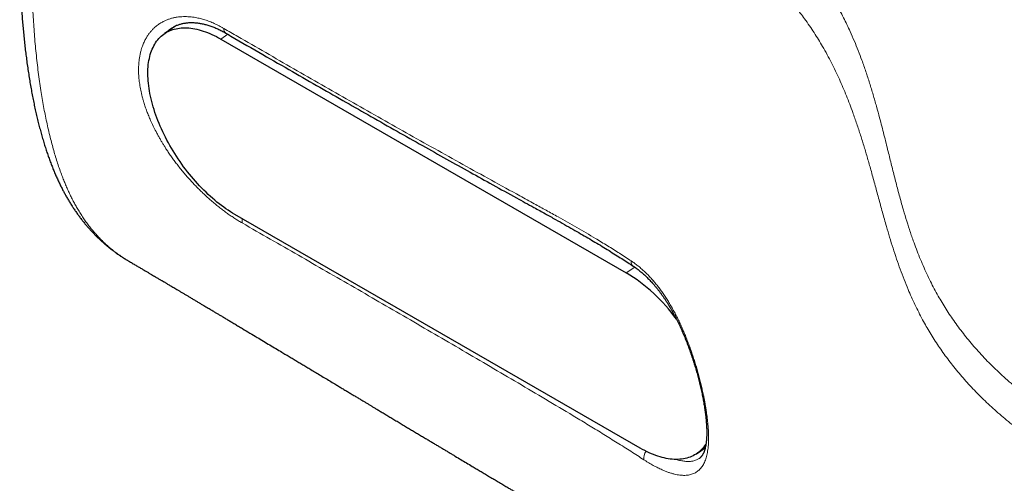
# Model space of a CAD drawing. Header units: millimetres. Extents: x 8 to 769, y 12 to 448.
# Tile 39 of 52: x 554 to 603, y 197 to 221. Entities that reach past the tile are written whole.
import ezdxf

# ---------------------------------------------------------------- set-up
doc = ezdxf.new("R2010")
doc.units = ezdxf.units.MM

msp = doc.modelspace()

# ---------------------------------------------------------------- linework, layer by layer
at = {"color": 7, "linetype": 'Continuous', "lineweight": 30}
for p, q in [((561.464, 220.347), (560.864, 219.939)), ((563.709, 219.657), (584.214, 207.837)), ((584.924, 198.967), (564.419, 210.788)), ((587.77, 198.685), (588.207, 198.982))]:
    msp.add_line(p, q, dxfattribs=at)
at = {"color": 252, "linetype": 'Continuous', "lineweight": 0}
for p, q in [((563.709, 219.657), (564.066, 219.899)), ((584.214, 207.837), (584.638, 208.124))]:
    msp.add_line(p, q, dxfattribs=at)
at = {"color": 7, "linetype": 'Continuous', "lineweight": 30, "flags": 128}
for points in [[(564.419, 210.788), (564.306, 210.854), (564.193, 210.925), (564.079, 210.999), (563.966, 211.076), (563.853, 211.156), (563.739, 211.239), (563.626, 211.326), (563.514, 211.416), (563.402, 211.508), (563.29, 211.604), (563.179, 211.703), (563.068, 211.804), (562.959, 211.908), (562.85, 212.014), (562.742, 212.123), (562.636, 212.235), (562.53, 212.349), (562.426, 212.465), (562.323, 212.583), (562.221, 212.703), (562.121, 212.826), (562.022, 212.95), (561.925, 213.076), (561.829, 213.204), (561.735, 213.333), (561.644, 213.464), (561.554, 213.596), (561.466, 213.729), (561.38, 213.864), (561.296, 214), (561.214, 214.136), (561.135, 214.274), (561.058, 214.412), (560.983, 214.551), (560.911, 214.69), (560.841, 214.83), (560.773, 214.97), (560.709, 215.111), (560.647, 215.251), (560.587, 215.392), (560.531, 215.532), (560.477, 215.672), (560.426, 215.812), (560.378, 215.951), (560.332, 216.089), (560.29, 216.227), (560.251, 216.365), (560.214, 216.501), (560.181, 216.636), (560.15, 216.77), (560.123, 216.903), (560.099, 217.035), (560.078, 217.165), (560.06, 217.294), (560.046, 217.421), (560.034, 217.546), (560.026, 217.669), (560.02, 217.791), (560.018, 217.91), (560.02, 218.028), (560.024, 218.143), (560.031, 218.256), (560.042, 218.366), (560.056, 218.475), (560.073, 218.58), (560.093, 218.683), (560.117, 218.783), (560.143, 218.88), (560.172, 218.975), (560.205, 219.066), (560.24, 219.155), (560.279, 219.24), (560.321, 219.322), (560.365, 219.401), (560.413, 219.477), (560.463, 219.549), (560.516, 219.618), (560.572, 219.684), (560.63, 219.746), (560.692, 219.804), (560.756, 219.859), (560.822, 219.91), (560.892, 219.958), (560.963, 220.001), (561.037, 220.041), (561.114, 220.078), (561.193, 220.11), (561.274, 220.139), (561.357, 220.163), (561.442, 220.184), (561.53, 220.201), (561.619, 220.214), (561.711, 220.223), (561.804, 220.228), (561.899, 220.229), (561.996, 220.226), (562.094, 220.22), (562.194, 220.209), (562.295, 220.194), (562.398, 220.176), (562.502, 220.154), (562.607, 220.127), (562.714, 220.097), (562.821, 220.063), (562.93, 220.026), (563.039, 219.984), (563.149, 219.939), (563.26, 219.89), (563.372, 219.837), (563.484, 219.781), (563.596, 219.721), (563.709, 219.657)], [(588.249, 199.191), (588.221, 199.147), (588.171, 199.075), (588.117, 199.006), (588.061, 198.941), (588.003, 198.879), (587.941, 198.82), (587.877, 198.765), (587.811, 198.714), (587.742, 198.667), (587.67, 198.623), (587.596, 198.583), (587.519, 198.547), (587.441, 198.514), (587.36, 198.486), (587.276, 198.461), (587.191, 198.44), (587.103, 198.423), (587.014, 198.41), (586.923, 198.401), (586.829, 198.396), (586.734, 198.395), (586.638, 198.398), (586.539, 198.405), (586.44, 198.415), (586.338, 198.43), (586.235, 198.448), (586.131, 198.471), (586.026, 198.497), (585.92, 198.527), (585.812, 198.561), (585.704, 198.599), (585.594, 198.64), (585.484, 198.686), (585.373, 198.735), (585.262, 198.787), (585.15, 198.844), (585.037, 198.903), (584.924, 198.967)]]:
    msp.add_lwpolyline(points, dxfattribs=at)
at = {"color": 252, "linetype": 'Continuous', "lineweight": 0}
for centre, radius, start, end in [((564.112, 220.166), 0.256, 172.2782, 234.1299), ((565.28, 210.449), 0.499, 165.8941, 190.6571), ((584.733, 208.387), 0.271, 169.7888, 231.4396), ((585.725, 198.455), 0.622, 145.1255, 187.4572)]:
    msp.add_arc(centre, radius, start, end, dxfattribs=at)
at = {"color": 7, "linetype": 'Continuous', "lineweight": 30}
msp.add_arc((579.625, 200.326), 8.802, 35.9429, 58.5762, dxfattribs=at)
at = {"color": 252, "linetype": 'Continuous', "lineweight": 0}
for points, knots in [([(561.579, 241.687), (562.457, 241.166), (564.211, 240.122), (566.547, 238.737), (568.595, 237.535), (570.355, 236.513), (571.975, 235.587), (573.454, 234.756), (574.792, 234.016), (576.137, 233.286), (577.4, 232.615), (578.58, 232.001), (579.675, 231.441), (580.777, 230.889), (581.885, 230.345), (582.847, 229.883), (583.66, 229.499), (584.32, 229.189), (584.979, 228.879), (585.634, 228.569), (586.283, 228.256), (586.887, 227.958), (587.445, 227.674), (587.959, 227.406), (588.422, 227.157), (588.835, 226.926), (589.202, 226.715), (589.562, 226.502), (589.938, 226.271), (590.328, 226.021), (590.729, 225.752), (591.086, 225.5), (591.4, 225.267), (591.676, 225.054), (591.943, 224.838), (592.202, 224.618), (592.453, 224.394), (592.695, 224.167), (592.927, 223.937), (593.17, 223.682), (593.42, 223.403), (593.675, 223.099), (593.923, 222.784), (594.163, 222.457), (594.395, 222.119), (594.613, 221.778), (594.82, 221.434), (595.015, 221.088), (595.199, 220.74), (595.373, 220.39), (595.558, 219.996), (595.75, 219.558), (595.946, 219.075), (596.141, 218.559), (596.334, 218.01), (596.523, 217.428), (596.7, 216.844), (596.867, 216.26), (597.05, 215.586), (597.246, 214.823), (597.446, 214.02), (597.633, 213.266), (597.81, 212.559), (597.994, 211.854), (598.175, 211.196), (598.355, 210.586), (598.533, 210.023), (598.709, 209.507), (598.882, 209.039), (599.048, 208.618), (599.225, 208.197), (599.408, 207.793), (599.595, 207.404), (599.787, 207.032), (599.984, 206.673), (600.185, 206.328), (600.389, 205.997), (600.604, 205.667), (600.831, 205.337), (601.07, 205.009), (601.322, 204.682), (601.586, 204.356), (601.865, 204.029), (602.159, 203.702), (602.47, 203.374), (602.794, 203.049), (603.133, 202.726), (603.486, 202.406), (603.854, 202.087), (604.235, 201.772), (604.619, 201.469), (605.004, 201.177), (605.391, 200.895), (605.788, 200.617), (606.195, 200.342), (606.613, 200.07), (607.042, 199.801), (607.479, 199.535), (607.778, 199.361), (607.928, 199.274)], [0, 0, 0, 0, 0.039668, 0.079336, 0.105781, 0.132226, 0.158672, 0.178516, 0.198361, 0.218205, 0.238049, 0.253944, 0.26984, 0.285735, 0.30163, 0.317525, 0.326891, 0.336258, 0.345625, 0.354992, 0.364357, 0.373722, 0.381439, 0.389157, 0.396873, 0.402678, 0.408483, 0.414288, 0.420092, 0.427066, 0.434041, 0.441015, 0.446274, 0.451534, 0.456795, 0.462054, 0.467373, 0.472693, 0.478014, 0.483333, 0.4901, 0.496869, 0.503636, 0.51092, 0.518205, 0.52549, 0.532774, 0.540054, 0.547335, 0.554616, 0.561896, 0.571785, 0.581674, 0.591563, 0.603351, 0.61514, 0.62693, 0.63872, 0.650509, 0.667698, 0.684886, 0.699209, 0.713533, 0.727856, 0.742179, 0.753653, 0.765127, 0.7766, 0.785222, 0.793844, 0.802466, 0.811087, 0.818774, 0.826461, 0.834147, 0.841041, 0.847937, 0.854832, 0.861725, 0.868658, 0.875592, 0.882526, 0.889459, 0.896579, 0.903702, 0.910824, 0.917945, 0.925125, 0.932308, 0.93949, 0.946671, 0.953314, 0.959959, 0.966603, 0.973246, 0.979934, 0.986623, 0.993312, 1, 1, 1, 1]), ([(607.237, 197.788), (607.237, 197.788), (607.082, 197.878), (606.774, 198.059), (606.322, 198.334), (605.88, 198.614), (605.447, 198.898), (605.026, 199.186), (604.614, 199.48), (604.212, 199.778), (603.821, 200.081), (603.449, 200.382), (603.095, 200.681), (602.76, 200.978), (602.435, 201.278), (602.121, 201.582), (601.817, 201.891), (601.524, 202.203), (601.243, 202.518), (600.972, 202.835), (600.714, 203.156), (600.466, 203.479), (600.229, 203.804), (600.003, 204.132), (599.787, 204.462), (599.581, 204.794), (599.386, 205.128), (599.191, 205.478), (599, 205.844), (598.812, 206.226), (598.635, 206.608), (598.449, 207.035), (598.258, 207.504), (598.065, 208.017), (597.88, 208.543), (597.703, 209.082), (597.532, 209.634), (597.354, 210.241), (597.168, 210.902), (596.972, 211.618), (596.779, 212.333), (596.595, 213.003), (596.417, 213.629), (596.245, 214.211), (596.065, 214.791), (595.874, 215.371), (595.689, 215.897), (595.513, 216.369), (595.348, 216.79), (595.175, 217.209), (594.991, 217.626), (594.798, 218.043), (594.593, 218.458), (594.376, 218.87), (594.157, 219.262), (593.936, 219.634), (593.715, 219.984), (593.482, 220.333), (593.248, 220.663), (593.014, 220.974), (592.782, 221.266), (592.539, 221.557), (592.284, 221.844), (592.017, 222.128), (591.735, 222.412), (591.436, 222.694), (591.12, 222.974), (590.79, 223.251), (590.447, 223.523), (590.092, 223.791), (589.743, 224.042), (589.402, 224.276), (589.072, 224.495), (588.735, 224.711), (588.353, 224.949), (587.922, 225.207), (587.441, 225.485), (586.921, 225.777), (586.361, 226.081), (585.76, 226.398), (585.151, 226.713), (584.535, 227.025), (583.915, 227.336), (583.291, 227.646), (582.666, 227.957), (582.04, 228.269), (581.125, 228.73), (579.924, 229.346), (578.441, 230.121), (576.904, 230.94), (575.314, 231.803), (573.671, 232.711), (572.034, 233.629), (570.22, 234.662), (568.229, 235.81), (566.061, 237.075), (563.533, 238.562), (561.725, 239.629), (560.639, 240.27)], [0, 0, 0, 0, 0.000001, 0.006936, 0.013874, 0.020814, 0.027754, 0.034692, 0.041627, 0.048623, 0.055621, 0.062617, 0.069233, 0.075851, 0.082468, 0.089085, 0.095782, 0.102482, 0.109181, 0.115879, 0.122621, 0.129365, 0.136109, 0.142851, 0.149665, 0.15648, 0.163295, 0.170109, 0.177862, 0.185616, 0.193371, 0.201124, 0.211493, 0.221863, 0.232233, 0.243406, 0.25458, 0.265753, 0.28032, 0.294886, 0.309453, 0.324019, 0.335968, 0.347917, 0.359867, 0.371816, 0.383764, 0.392509, 0.401254, 0.409999, 0.418744, 0.427509, 0.436276, 0.445043, 0.453808, 0.461385, 0.468964, 0.476542, 0.484119, 0.490627, 0.497137, 0.503649, 0.51016, 0.516669, 0.523176, 0.529859, 0.536546, 0.543235, 0.549925, 0.556613, 0.563297, 0.568997, 0.574697, 0.580398, 0.586098, 0.593728, 0.601359, 0.608989, 0.618033, 0.627076, 0.63612, 0.645166, 0.654214, 0.663263, 0.672312, 0.68136, 0.690406, 0.712117, 0.733829, 0.75554, 0.779944, 0.804348, 0.828753, 0.853157, 0.885765, 0.918373, 0.950982, 1, 1, 1, 1]), ([(556.512, 237.17), (556.442, 236.945), (556.302, 236.496), (556.1, 235.823), (555.905, 235.151), (555.718, 234.48), (555.54, 233.811), (555.389, 233.217), (555.264, 232.698), (555.161, 232.255), (555.063, 231.816), (554.971, 231.381), (554.885, 230.95), (554.803, 230.521), (554.724, 230.078), (554.647, 229.621), (554.574, 229.151), (554.508, 228.683), (554.447, 228.218), (554.393, 227.755), (554.344, 227.293), (554.301, 226.829), (554.264, 226.366), (554.232, 225.906), (554.206, 225.449), (554.185, 224.994), (554.17, 224.556), (554.16, 224.133), (554.154, 223.726), (554.151, 223.321), (554.153, 222.88), (554.16, 222.406), (554.172, 221.898), (554.191, 221.395), (554.215, 220.895), (554.244, 220.399), (554.279, 219.908), (554.32, 219.421), (554.366, 218.939), (554.418, 218.461), (554.475, 217.987), (554.538, 217.519), (554.604, 217.073), (554.673, 216.65), (554.743, 216.249), (554.819, 215.852), (554.9, 215.46), (554.986, 215.072), (555.075, 214.704), (555.165, 214.355), (555.256, 214.024), (555.352, 213.698), (555.454, 213.376), (555.56, 213.061), (555.664, 212.775), (555.764, 212.517), (555.858, 212.287), (555.956, 212.061), (556.058, 211.84), (556.164, 211.623), (556.273, 211.411), (556.387, 211.203), (556.509, 210.993), (556.64, 210.781), (556.78, 210.568), (556.926, 210.362), (557.077, 210.162), (557.234, 209.968), (557.397, 209.78), (557.566, 209.597), (557.743, 209.419), (557.925, 209.249), (558.112, 209.087), (558.304, 208.932), (558.496, 208.788), (558.687, 208.655), (558.863, 208.541), (558.979, 208.473), (559.03, 208.443)], [0, 0, 0, 0, 0.018158, 0.036317, 0.054493, 0.07267, 0.090896, 0.109122, 0.121295, 0.133469, 0.145642, 0.157601, 0.16956, 0.181531, 0.193503, 0.206819, 0.220136, 0.233452, 0.246805, 0.260159, 0.273513, 0.287168, 0.300824, 0.31448, 0.328164, 0.34185, 0.355534, 0.368067, 0.380599, 0.393138, 0.405677, 0.421734, 0.437792, 0.453849, 0.469931, 0.486013, 0.502095, 0.518163, 0.534232, 0.5503, 0.566393, 0.582487, 0.59858, 0.612799, 0.627018, 0.641237, 0.655479, 0.669721, 0.683963, 0.69664, 0.709317, 0.721994, 0.734697, 0.747401, 0.760103, 0.769875, 0.779647, 0.789427, 0.799208, 0.808967, 0.818727, 0.828496, 0.838266, 0.849133, 0.860001, 0.870867, 0.88177, 0.892674, 0.903577, 0.914805, 0.926033, 0.937261, 0.948529, 0.959798, 0.971066, 0.981452, 0.991837, 1, 1, 1, 1]), ([(564.79, 210.356), (564.728, 210.392), (564.605, 210.464), (564.418, 210.582), (564.23, 210.707), (564.039, 210.84), (563.848, 210.98), (563.655, 211.128), (563.462, 211.283), (563.271, 211.444), (563.083, 211.609), (562.898, 211.779), (562.714, 211.954), (562.53, 212.136), (562.349, 212.323), (562.17, 212.516), (561.994, 212.713), (561.822, 212.915), (561.654, 213.119), (561.499, 213.317), (561.353, 213.51), (561.217, 213.697), (561.085, 213.887), (560.969, 214.061), (560.868, 214.218), (560.781, 214.358), (560.696, 214.499), (560.609, 214.649), (560.52, 214.808), (560.41, 215.014), (560.286, 215.259), (560.163, 215.524), (560.058, 215.772), (559.968, 216.002), (559.886, 216.231), (559.82, 216.436), (559.768, 216.614), (559.727, 216.768), (559.69, 216.92), (559.657, 217.071), (559.629, 217.222), (559.604, 217.371), (559.584, 217.52), (559.568, 217.669), (559.556, 217.818), (559.548, 218.002), (559.547, 218.216), (559.559, 218.44), (559.581, 218.643), (559.611, 218.826), (559.65, 219.003), (559.694, 219.159), (559.739, 219.294), (559.794, 219.436), (559.869, 219.598), (559.961, 219.762), (560.057, 219.905), (560.154, 220.03), (560.259, 220.147), (560.362, 220.246), (560.46, 220.328), (560.571, 220.411), (560.683, 220.483), (560.794, 220.544), (560.898, 220.595), (561.025, 220.648), (561.176, 220.699), (561.333, 220.739), (561.493, 220.769), (561.657, 220.788), (561.815, 220.797), (561.971, 220.797), (562.123, 220.788), (562.278, 220.772), (562.421, 220.75), (562.551, 220.724), (562.667, 220.697), (562.784, 220.666), (562.901, 220.631), (563.019, 220.591), (563.138, 220.548), (563.256, 220.501), (563.376, 220.449), (563.496, 220.393), (563.617, 220.333), (563.738, 220.269), (563.818, 220.223), (563.859, 220.2)], [0, 0, 0, 0, 0.012969, 0.02596, 0.03908, 0.0522, 0.065414, 0.078629, 0.091977, 0.105349, 0.118316, 0.131305, 0.14442, 0.157534, 0.17074, 0.183946, 0.19728, 0.210638, 0.223752, 0.236888, 0.248484, 0.260081, 0.271739, 0.283397, 0.291813, 0.30023, 0.308669, 0.317109, 0.327056, 0.337012, 0.353724, 0.370481, 0.384069, 0.397681, 0.411404, 0.425151, 0.434461, 0.44377, 0.453111, 0.462452, 0.471857, 0.481262, 0.4907, 0.500138, 0.510083, 0.520038, 0.536748, 0.553503, 0.567091, 0.580704, 0.594427, 0.608176, 0.618121, 0.628076, 0.644785, 0.66154, 0.675128, 0.688739, 0.702462, 0.716209, 0.72616, 0.736121, 0.752842, 0.761226, 0.76961, 0.783209, 0.796832, 0.810569, 0.82433, 0.837562, 0.850817, 0.862524, 0.874231, 0.886003, 0.897775, 0.90628, 0.914784, 0.923315, 0.931845, 0.940313, 0.948781, 0.957275, 0.965768, 0.974313, 0.982858, 0.991429, 1, 1, 1, 1]), ([(561.276, 220.25), (561.24, 220.228), (561.164, 220.179), (561.057, 220.095), (560.984, 220.033), (560.949, 219.998), (560.948, 219.996)], [0, 0, 0, 0, 0.307897, 0.647504, 0.987111, 1, 1, 1, 1]), ([(563.859, 220.2), (564.094, 220.064), (564.8, 219.655), (565.978, 218.973), (567.394, 218.158), (568.812, 217.344), (570.233, 216.533), (571.657, 215.724), (573.085, 214.918), (574.517, 214.115), (575.953, 213.315), (577.392, 212.518), (578.596, 211.857), (579.52, 211.351), (580.162, 210.997), (580.722, 210.686), (581.239, 210.395), (581.713, 210.125), (582.184, 209.852), (582.703, 209.545), (583.267, 209.203), (583.874, 208.824), (584.269, 208.564), (584.466, 208.435)], [0, 0, 0, 0, 0.034456, 0.103367, 0.172278, 0.24119, 0.310102, 0.379014, 0.447929, 0.516845, 0.585763, 0.654683, 0.723604, 0.758127, 0.786897, 0.815666, 0.838683, 0.8617, 0.884728, 0.907756, 0.938504, 0.969253, 1, 1, 1, 1]), ([(585.109, 198.374), (584.885, 198.519), (584.438, 198.807), (583.76, 199.236), (583.078, 199.661), (582.391, 200.083), (581.47, 200.642), (580.311, 201.335), (578.913, 202.162), (577.513, 202.987), (576.109, 203.81), (574.703, 204.632), (573.294, 205.452), (571.884, 206.27), (569.997, 207.361), (567.633, 208.724), (565.738, 209.812), (564.79, 210.356)], [0, 0, 0, 0, 0.034452, 0.068904, 0.10336, 0.137816, 0.172275, 0.24118, 0.310086, 0.378995, 0.447904, 0.516818, 0.585732, 0.654646, 0.723561, 0.86178, 1, 1, 1, 1]), ([(584.466, 208.435), (584.521, 208.397), (584.631, 208.322), (584.794, 208.197), (584.956, 208.063), (585.116, 207.919), (585.274, 207.766), (585.43, 207.604), (585.583, 207.432), (585.731, 207.254), (585.874, 207.071), (586.012, 206.883), (586.146, 206.688), (586.278, 206.486), (586.405, 206.278), (586.53, 206.063), (586.651, 205.843), (586.768, 205.616), (586.882, 205.385), (586.993, 205.148), (587.099, 204.907), (587.202, 204.661), (587.301, 204.413), (587.396, 204.162), (587.488, 203.908), (587.575, 203.652), (587.659, 203.394), (587.738, 203.136), (587.814, 202.878), (587.885, 202.618), (587.953, 202.359), (588.016, 202.099), (588.075, 201.842), (588.124, 201.613), (588.164, 201.412), (588.196, 201.237), (588.226, 201.065), (588.254, 200.894), (588.279, 200.726), (588.301, 200.561), (588.321, 200.398), (588.339, 200.224), (588.355, 200.039), (588.367, 199.846), (588.374, 199.658), (588.377, 199.475), (588.373, 199.3), (588.365, 199.131), (588.35, 198.97), (588.33, 198.818), (588.304, 198.676), (588.273, 198.543), (588.236, 198.417), (588.192, 198.3), (588.143, 198.191), (588.087, 198.09), (588.024, 197.998), (587.955, 197.915), (587.881, 197.842), (587.8, 197.779), (587.713, 197.724), (587.62, 197.678), (587.519, 197.641), (587.41, 197.614), (587.296, 197.597), (587.176, 197.589), (587.052, 197.591), (586.923, 197.602), (586.789, 197.623), (586.649, 197.653), (586.501, 197.692), (586.348, 197.741), (586.189, 197.8), (586.044, 197.861), (585.916, 197.919), (585.806, 197.972), (585.695, 198.029), (585.581, 198.09), (585.465, 198.155), (585.348, 198.224), (585.229, 198.297), (585.149, 198.348), (585.109, 198.374)], [0, 0, 0, 0, 0.0124762, 0.0249752, 0.0376506, 0.050326, 0.0630962, 0.0758664, 0.0888172, 0.101792, 0.1142679, 0.1267645, 0.1394169, 0.1520693, 0.1648043, 0.1775392, 0.1904309, 0.2033431, 0.2164056, 0.2294889, 0.2427334, 0.2559778, 0.2693088, 0.2826398, 0.2961373, 0.3096578, 0.3232631, 0.3368923, 0.3505949, 0.3643227, 0.3783405, 0.3923859, 0.406516, 0.4206751, 0.4306201, 0.4405753, 0.4506097, 0.460644, 0.4707211, 0.4807981, 0.4909564, 0.5011258, 0.5141414, 0.5271802, 0.5403984, 0.5536166, 0.5669312, 0.5802458, 0.593745, 0.607269, 0.6202844, 0.6333219, 0.6465292, 0.6597366, 0.6730353, 0.686334, 0.6998078, 0.7133055, 0.7265304, 0.7397779, 0.753094, 0.7664333, 0.7800395, 0.7936706, 0.8073782, 0.8211116, 0.8342914, 0.8474945, 0.8607689, 0.8740676, 0.8876453, 0.9012494, 0.9149337, 0.9286452, 0.9374887, 0.9463321, 0.9552053, 0.9640785, 0.9730433, 0.9820081, 0.991004, 1, 1, 1, 1]), ([(586.737, 198.396), (586.751, 198.392), (586.809, 198.373), (586.902, 198.349), (587.016, 198.325), (587.121, 198.308), (587.222, 198.297), (587.335, 198.291), (587.456, 198.295), (587.573, 198.312), (587.675, 198.337), (587.76, 198.368), (587.837, 198.405), (587.897, 198.44), (587.931, 198.466), (587.944, 198.476)], [0, 0, 0, 0, 0.02687, 0.111723, 0.186629, 0.261536, 0.336837, 0.412138, 0.520849, 0.629854, 0.716071, 0.802434, 0.87867, 0.954906, 1, 1, 1, 1])]:
    msp.add_open_spline(points, degree=3, knots=knots, dxfattribs=at)
at = {"color": 7, "linetype": 'Continuous', "lineweight": 30}
for points, knots in [([(555.873, 237.89), (555.866, 237.867), (555.812, 237.695), (555.715, 237.381), (555.584, 236.952), (555.461, 236.538), (555.344, 236.136), (555.233, 235.747), (555.128, 235.367), (555.027, 234.998), (554.931, 234.636), (554.84, 234.283), (554.754, 233.936), (554.671, 233.598), (554.593, 233.267), (554.52, 232.942), (554.449, 232.62), (554.38, 232.299), (554.315, 231.981), (554.253, 231.664), (554.193, 231.349), (554.136, 231.036), (554.082, 230.725), (554.031, 230.416), (553.983, 230.108), (553.938, 229.802), (553.895, 229.502), (553.856, 229.202), (553.819, 228.903), (553.783, 228.6), (553.75, 228.295), (553.72, 227.99), (553.691, 227.682), (553.665, 227.375), (553.642, 227.068), (553.621, 226.762), (553.603, 226.452), (553.586, 226.138), (553.572, 225.821), (553.56, 225.505), (553.551, 225.184), (553.543, 224.858), (553.539, 224.525), (553.536, 224.191), (553.537, 223.855), (553.54, 223.518), (553.545, 223.18), (553.553, 222.84), (553.564, 222.498), (553.578, 222.154), (553.595, 221.803), (553.614, 221.449), (553.637, 221.094), (553.662, 220.744), (553.69, 220.398), (553.721, 220.053), (553.754, 219.712), (553.791, 219.373), (553.83, 219.037), (553.872, 218.703), (553.917, 218.372), (553.965, 218.041), (554.016, 217.712), (554.069, 217.388), (554.125, 217.071), (554.184, 216.761), (554.244, 216.458), (554.307, 216.161), (554.372, 215.87), (554.44, 215.585), (554.51, 215.305), (554.582, 215.03), (554.657, 214.759), (554.735, 214.494), (554.814, 214.237), (554.895, 213.987), (554.978, 213.745), (555.062, 213.511), (555.148, 213.283), (555.236, 213.062), (555.326, 212.848), (555.417, 212.639), (555.51, 212.437), (555.605, 212.24), (555.698, 212.056), (555.789, 211.884), (555.879, 211.721), (555.974, 211.555), (556.076, 211.385), (556.182, 211.215), (556.291, 211.05), (556.401, 210.889), (556.514, 210.731), (556.629, 210.578), (556.746, 210.428), (556.864, 210.283), (556.984, 210.143), (557.106, 210.005), (557.231, 209.871), (557.359, 209.739), (557.489, 209.611), (557.622, 209.486), (557.756, 209.364), (557.892, 209.246), (558.03, 209.133), (558.17, 209.022), (558.312, 208.915), (558.457, 208.81), (558.604, 208.709), (558.754, 208.61), (558.896, 208.521), (558.989, 208.466), (559.03, 208.442)], [0, 0, 0, 0, 0.00192, 0.014029, 0.025705, 0.036993, 0.047939, 0.058582, 0.068951, 0.079075, 0.088973, 0.098667, 0.108174, 0.117609, 0.126632, 0.135614, 0.144559, 0.153469, 0.162346, 0.171192, 0.18001, 0.188801, 0.197568, 0.206312, 0.215036, 0.223742, 0.232421, 0.240803, 0.249505, 0.258274, 0.267113, 0.276026, 0.285018, 0.294159, 0.303104, 0.312205, 0.321456, 0.330853, 0.340393, 0.350069, 0.35957, 0.369725, 0.379958, 0.390276, 0.400686, 0.411192, 0.421802, 0.432521, 0.443358, 0.454319, 0.46542, 0.477102, 0.488505, 0.499882, 0.511233, 0.522561, 0.533865, 0.545148, 0.556411, 0.567654, 0.57888, 0.590131, 0.601516, 0.612704, 0.62371, 0.634548, 0.645228, 0.655763, 0.666161, 0.676432, 0.686584, 0.696624, 0.70661, 0.71647, 0.726086, 0.735474, 0.74465, 0.753627, 0.762418, 0.771032, 0.779479, 0.787768, 0.795907, 0.803902, 0.811762, 0.818607, 0.825345, 0.832398, 0.839916, 0.847362, 0.854737, 0.862042, 0.869284, 0.876464, 0.88359, 0.890658, 0.897589, 0.904546, 0.911519, 0.918498, 0.92547, 0.932425, 0.939351, 0.946237, 0.953008, 0.959853, 0.966714, 0.973596, 0.980503, 0.98744, 0.994411, 1, 1, 1, 1]), ([(561.204, 220.204), (561.205, 220.205), (561.228, 220.221), (561.274, 220.25), (561.342, 220.289), (561.412, 220.324), (561.484, 220.356), (561.559, 220.385), (561.635, 220.41), (561.713, 220.432), (561.792, 220.451), (561.873, 220.466), (561.956, 220.478), (562.04, 220.487), (562.126, 220.492), (562.214, 220.494), (562.303, 220.493), (562.393, 220.488), (562.484, 220.48), (562.576, 220.469), (562.669, 220.454), (562.763, 220.436), (562.859, 220.415), (562.955, 220.39), (563.053, 220.362), (563.152, 220.33), (563.252, 220.295), (563.352, 220.257), (563.453, 220.216), (563.553, 220.171), (563.654, 220.124), (563.755, 220.073), (563.857, 220.018), (563.926, 219.979), (563.961, 219.959), (563.962, 219.958)], [0, 0, 0, 0, 0.0021802, 0.0369419, 0.0716176, 0.1061432, 0.1404645, 0.1745466, 0.2083786, 0.2419723, 0.2752833, 0.3084531, 0.3410923, 0.3736329, 0.4060619, 0.4383633, 0.4705188, 0.5025081, 0.5343093, 0.5659765, 0.5970211, 0.628103, 0.6592675, 0.6904844, 0.7217214, 0.7529379, 0.7840941, 0.8151551, 0.8461045, 0.8766209, 0.9071081, 0.9377651, 0.9685542, 0.9994362, 1, 1, 1, 1]), ([(563.963, 219.959), (564.049, 219.909), (564.673, 219.547), (565.794, 218.9), (567.294, 218.036), (568.693, 217.233), (570.015, 216.477), (571.317, 215.736), (572.605, 215.006), (573.884, 214.285), (575.112, 213.595), (576.298, 212.934), (577.476, 212.28), (578.555, 211.685), (579.444, 211.196), (580.102, 210.833), (580.617, 210.546), (581.08, 210.286), (581.505, 210.045), (581.899, 209.818), (582.27, 209.601), (582.633, 209.387), (582.988, 209.174), (583.337, 208.96), (583.668, 208.754), (583.984, 208.554), (584.282, 208.362), (584.473, 208.236), (584.564, 208.175)], [0, 0, 0, 0, 0.0126072, 0.0914298, 0.1638612, 0.2314905, 0.2953493, 0.3561437, 0.4205461, 0.4820209, 0.5409633, 0.5977541, 0.6526801, 0.7099929, 0.7522288, 0.7797516, 0.8042946, 0.8263406, 0.8467875, 0.8659454, 0.8840762, 0.901361, 0.9196548, 0.9371326, 0.9538985, 0.9700543, 0.9856791, 1, 1, 1, 1]), ([(559.029, 208.442), (559.067, 208.42), (559.165, 208.362), (559.32, 208.271), (559.49, 208.17), (559.651, 208.076), (559.801, 207.987), (559.942, 207.904), (560.072, 207.827), (560.192, 207.756), (560.301, 207.692), (560.399, 207.634), (560.485, 207.583), (560.56, 207.539), (560.625, 207.5), (560.678, 207.469), (560.721, 207.443), (560.754, 207.424), (560.783, 207.407), (560.812, 207.39), (560.849, 207.368), (560.896, 207.34), (560.953, 207.306), (561.019, 207.267), (561.095, 207.222), (561.181, 207.171), (561.276, 207.115), (561.378, 207.054), (561.49, 206.988), (561.61, 206.917), (561.738, 206.841), (561.87, 206.762), (562.003, 206.683), (562.144, 206.6), (562.29, 206.512), (562.442, 206.422), (562.584, 206.338), (562.717, 206.259), (562.84, 206.185), (562.955, 206.117), (563.062, 206.053), (563.161, 205.994), (563.253, 205.939), (563.352, 205.88), (563.464, 205.813), (563.596, 205.735), (563.738, 205.65), (563.891, 205.559), (564.055, 205.461), (564.23, 205.356), (564.415, 205.246), (564.606, 205.132), (564.861, 204.979), (565.174, 204.792), (565.53, 204.579), (565.865, 204.378), (566.182, 204.188), (566.491, 204.003), (566.765, 203.839), (567.004, 203.696), (567.21, 203.572), (567.41, 203.452), (567.606, 203.334), (567.802, 203.216), (568.003, 203.096), (568.218, 202.967), (568.45, 202.828), (568.698, 202.679), (568.954, 202.525), (569.214, 202.369), (569.45, 202.227), (569.66, 202.101), (569.844, 201.99), (570.027, 201.88), (570.209, 201.77), (570.39, 201.662), (570.565, 201.557), (570.73, 201.458), (570.882, 201.366), (571.023, 201.282), (571.157, 201.201), (571.288, 201.123), (571.42, 201.043), (571.568, 200.954), (571.734, 200.854), (571.92, 200.743), (572.113, 200.627), (572.312, 200.508), (572.516, 200.385), (572.725, 200.26), (572.938, 200.132), (573.148, 200.006), (573.354, 199.882), (573.556, 199.761), (573.758, 199.64), (573.956, 199.521), (574.146, 199.408), (574.326, 199.3), (574.495, 199.198), (574.656, 199.102), (574.811, 199.01), (574.962, 198.919), (575.113, 198.828), (575.264, 198.738), (575.414, 198.649), (575.607, 198.533), (575.846, 198.391), (576.133, 198.219), (576.392, 198.064), (576.623, 197.926), (576.825, 197.806), (577.034, 197.682), (577.249, 197.553), (577.468, 197.423), (577.651, 197.314), (577.799, 197.226), (577.912, 197.159), (578.021, 197.094), (578.124, 197.033), (578.219, 196.977), (578.303, 196.927), (578.382, 196.88), (578.46, 196.834), (578.546, 196.782), (578.645, 196.724), (578.755, 196.659), (578.873, 196.589), (578.998, 196.515), (579.129, 196.437), (579.267, 196.355), (579.412, 196.27), (579.552, 196.187), (579.682, 196.11), (579.797, 196.042), (579.9, 195.981), (579.993, 195.926), (580.083, 195.873), (580.174, 195.819), (580.283, 195.755), (580.411, 195.679), (580.562, 195.59), (580.723, 195.496), (580.889, 195.398), (581.054, 195.301), (581.212, 195.208), (581.359, 195.121), (581.498, 195.04), (581.633, 194.961), (581.768, 194.882), (581.9, 194.804), (582.025, 194.731), (582.138, 194.665), (582.246, 194.601), (582.355, 194.537), (582.475, 194.467), (582.604, 194.392), (582.737, 194.314), (582.871, 194.236), (583.008, 194.156), (583.148, 194.074), (583.289, 193.992), (583.424, 193.914), (583.549, 193.841), (583.661, 193.776), (583.765, 193.715), (583.867, 193.656), (583.976, 193.593), (584.091, 193.526), (584.212, 193.456), (584.337, 193.384), (584.481, 193.3), (584.642, 193.207), (584.815, 193.107), (584.984, 193.009), (585.141, 192.919), (585.287, 192.834), (585.422, 192.757), (585.553, 192.681), (585.677, 192.61), (585.784, 192.548), (585.879, 192.494), (585.965, 192.444), (586.056, 192.392), (586.152, 192.336), (586.276, 192.266), (586.426, 192.179), (586.604, 192.077), (586.787, 191.973), (586.972, 191.867), (587.153, 191.763), (587.329, 191.664), (587.495, 191.569), (587.652, 191.479), (587.791, 191.4), (587.913, 191.331), (588.021, 191.269), (588.13, 191.208), (588.242, 191.144), (588.36, 191.077), (588.484, 191.007), (588.615, 190.933), (588.753, 190.855), (588.908, 190.767), (589.074, 190.673), (589.245, 190.577), (589.408, 190.485), (589.556, 190.401), (589.692, 190.325), (589.816, 190.255), (589.938, 190.186), (590.043, 190.128), (590.129, 190.079), (590.2, 190.039), (590.276, 189.997), (590.358, 189.951), (590.45, 189.899), (590.549, 189.844), (590.654, 189.785), (590.76, 189.726), (590.865, 189.667), (590.965, 189.611), (591.069, 189.553), (591.176, 189.493), (591.285, 189.433), (591.384, 189.378), (591.476, 189.327), (591.559, 189.281), (591.634, 189.239), (591.702, 189.201), (591.763, 189.167), (591.828, 189.131), (591.901, 189.09), (591.988, 189.042), (592.083, 188.989), (592.189, 188.931), (592.304, 188.867), (592.45, 188.787), (592.624, 188.69), (592.826, 188.579), (593.034, 188.464), (593.248, 188.346), (593.469, 188.225), (593.694, 188.101), (593.944, 187.964), (594.214, 187.817), (594.5, 187.661), (594.74, 187.53), (594.938, 187.423), (595.091, 187.339), (595.235, 187.261), (595.367, 187.189), (595.486, 187.125), (595.593, 187.067), (595.689, 187.014), (595.766, 186.972), (595.825, 186.94), (595.871, 186.915), (595.919, 186.889), (595.973, 186.86), (596.033, 186.827), (596.105, 186.787), (596.187, 186.743), (596.277, 186.694), (596.37, 186.643), (596.465, 186.591), (596.557, 186.541), (596.642, 186.494), (596.721, 186.451), (596.785, 186.416), (596.837, 186.387), (596.88, 186.363), (596.922, 186.34), (596.96, 186.318), (596.998, 186.298), (597.04, 186.274), (597.094, 186.244), (597.152, 186.212), (597.208, 186.181), (597.258, 186.153), (597.304, 186.128), (597.351, 186.101), (597.398, 186.075), (597.449, 186.047), (597.499, 186.018), (597.547, 185.991), (597.596, 185.964), (597.644, 185.937), (597.696, 185.907), (597.741, 185.882), (597.777, 185.861), (597.801, 185.848), (597.823, 185.835), (597.846, 185.822), (597.869, 185.809), (597.889, 185.798), (597.906, 185.787), (597.925, 185.777), (597.945, 185.765), (597.967, 185.753), (597.986, 185.742), (598.003, 185.732), (598.022, 185.721), (598.043, 185.709), (598.063, 185.697), (598.08, 185.688), (598.095, 185.679), (598.113, 185.669), (598.134, 185.657), (598.154, 185.645), (598.172, 185.635), (598.189, 185.625), (598.21, 185.612), (598.234, 185.599), (598.258, 185.585), (598.28, 185.572), (598.304, 185.558), (598.327, 185.544), (598.348, 185.532), (598.365, 185.522), (598.382, 185.512), (598.399, 185.502), (598.411, 185.495), (598.418, 185.491)], [0, 0, 0, 0, 0.0028377, 0.0074116, 0.0117189, 0.01576, 0.0195351, 0.0231059, 0.0264017, 0.0294225, 0.0321687, 0.0346405, 0.0368012, 0.0386975, 0.0403296, 0.0416976, 0.0427447, 0.0435576, 0.0441963, 0.0449153, 0.0457431, 0.0469916, 0.0484267, 0.0500482, 0.0519924, 0.0541505, 0.0565223, 0.0591077, 0.0619066, 0.0649188, 0.0681442, 0.0715554, 0.0749018, 0.0781226, 0.0821505, 0.0859633, 0.0895614, 0.0928596, 0.0959544, 0.0988459, 0.1015343, 0.1040196, 0.1063021, 0.1084164, 0.1114706, 0.1147738, 0.118326, 0.1221269, 0.1262522, 0.130635, 0.1352749, 0.14014, 0.1450008, 0.154404, 0.1636157, 0.171679, 0.1795905, 0.1873349, 0.1948274, 0.2001105, 0.2052538, 0.2102576, 0.2151221, 0.2199296, 0.2249203, 0.2301091, 0.2360457, 0.2422217, 0.2486372, 0.2551682, 0.2616543, 0.2662595, 0.2708416, 0.2754005, 0.2799364, 0.2844493, 0.2888517, 0.2930502, 0.2967199, 0.3002184, 0.3035459, 0.3067149, 0.3099628, 0.3133795, 0.3177576, 0.3223844, 0.3271916, 0.3321252, 0.3371852, 0.3423717, 0.3476788, 0.3530806, 0.3580089, 0.3630108, 0.3680835, 0.3730305, 0.3777297, 0.3821812, 0.3863851, 0.3903415, 0.3941155, 0.3978684, 0.401608, 0.4053341, 0.4090467, 0.4127505, 0.4196564, 0.4267479, 0.4340808, 0.4388855, 0.4438582, 0.4490226, 0.4543787, 0.4598073, 0.4651726, 0.46798, 0.4707697, 0.4735177, 0.4760715, 0.4784043, 0.4804805, 0.4823447, 0.4842136, 0.4862454, 0.4887519, 0.4914688, 0.4943857, 0.4974668, 0.5007089, 0.504112, 0.507676, 0.5113714, 0.5144844, 0.5173058, 0.5198355, 0.5220736, 0.5242208, 0.5264613, 0.5287951, 0.5322378, 0.5359405, 0.5399068, 0.5441055, 0.5481954, 0.552083, 0.5557683, 0.5590334, 0.562329, 0.5656595, 0.5689678, 0.5720454, 0.5748731, 0.5772982, 0.5799821, 0.5829254, 0.5861282, 0.5894472, 0.5927324, 0.5959836, 0.5995209, 0.6030163, 0.6063432, 0.6094091, 0.612214, 0.6145741, 0.6170524, 0.6197139, 0.6225548, 0.6255118, 0.6285636, 0.6317102, 0.636103, 0.6403457, 0.6444311, 0.648508, 0.651808, 0.6551424, 0.6583948, 0.661422, 0.6642234, 0.6662696, 0.6683543, 0.6705758, 0.672934, 0.6754194, 0.6796067, 0.6839795, 0.6884932, 0.6930135, 0.6975246, 0.7017997, 0.7058617, 0.7097098, 0.7133368, 0.7160775, 0.7186764, 0.7212951, 0.7240493, 0.7269406, 0.7299533, 0.7331544, 0.7365441, 0.7401094, 0.7445481, 0.7487528, 0.7527233, 0.7565754, 0.759635, 0.7627246, 0.7657827, 0.7686379, 0.770423, 0.7721196, 0.7739368, 0.7759771, 0.7782406, 0.7807274, 0.7832769, 0.7859744, 0.7885776, 0.7910551, 0.7934066, 0.7963006, 0.7989775, 0.8014373, 0.8036863, 0.8057511, 0.8076022, 0.809278, 0.8107783, 0.812195, 0.8140903, 0.8162293, 0.8186122, 0.8212391, 0.8241103, 0.8271998, 0.832086, 0.8371288, 0.8423286, 0.8476859, 0.853201, 0.8588745, 0.8646486, 0.8720631, 0.8793097, 0.8863883, 0.8904808, 0.8944922, 0.8982371, 0.9016742, 0.9048033, 0.9076244, 0.9101722, 0.9126035, 0.9138382, 0.9150463, 0.9163469, 0.9178472, 0.9195279, 0.9213636, 0.9239727, 0.9264252, 0.9290988, 0.9320403, 0.9346736, 0.9372442, 0.9396274, 0.9418163, 0.9430763, 0.9444199, 0.9458125, 0.9470015, 0.9480032, 0.9493481, 0.9510037, 0.9531434, 0.9549177, 0.956503, 0.9580655, 0.9594158, 0.9611571, 0.9628553, 0.9645392, 0.9663035, 0.9678822, 0.9696199, 0.971382, 0.9734307, 0.974515, 0.9753441, 0.9760493, 0.9770025, 0.9778658, 0.9785983, 0.9791927, 0.9798458, 0.9806652, 0.9815488, 0.982289, 0.982896, 0.9836012, 0.9844739, 0.9853391, 0.9859595, 0.9864433, 0.9871605, 0.9880922, 0.9889157, 0.989568, 0.9902319, 0.991055, 0.9921936, 0.9931373, 0.9940029, 0.9950474, 0.9961235, 0.9969883, 0.9977488, 0.998388, 0.9991209, 1, 1, 1, 1]), ([(584.564, 208.175), (584.584, 208.161), (584.636, 208.126), (584.719, 208.067), (584.813, 207.997), (584.905, 207.924), (584.998, 207.847), (585.089, 207.767), (585.179, 207.685), (585.268, 207.6), (585.356, 207.511), (585.444, 207.419), (585.531, 207.324), (585.618, 207.225), (585.704, 207.123), (585.789, 207.018), (585.873, 206.91), (585.955, 206.801), (586.036, 206.688), (586.116, 206.573), (586.195, 206.455), (586.274, 206.334), (586.35, 206.211), (586.426, 206.085), (586.5, 205.958), (586.573, 205.827), (586.645, 205.695), (586.716, 205.56), (586.785, 205.424), (586.853, 205.286), (586.919, 205.147), (586.984, 205.006), (587.047, 204.864), (587.109, 204.721), (587.17, 204.577), (587.228, 204.432), (587.286, 204.287), (587.341, 204.142), (587.395, 203.996), (587.448, 203.849), (587.499, 203.701), (587.548, 203.554), (587.597, 203.407), (587.643, 203.26), (587.687, 203.115), (587.73, 202.971), (587.771, 202.828), (587.811, 202.685), (587.849, 202.543), (587.886, 202.402), (587.921, 202.262), (587.954, 202.124), (587.986, 201.987), (588.016, 201.851), (588.045, 201.716), (588.072, 201.583), (588.097, 201.452), (588.121, 201.323), (588.143, 201.197), (588.164, 201.072), (588.183, 200.949), (588.2, 200.829), (588.216, 200.71), (588.23, 200.594), (588.242, 200.48), (588.253, 200.368), (588.262, 200.259), (588.27, 200.153), (588.276, 200.051), (588.28, 199.951), (588.283, 199.854), (588.283, 199.76), (588.283, 199.668), (588.281, 199.579), (588.277, 199.497), (588.272, 199.418), (588.266, 199.343), (588.258, 199.268), (588.248, 199.195), (588.237, 199.125), (588.224, 199.058), (588.211, 198.995), (588.196, 198.936), (588.18, 198.88), (588.163, 198.829), (588.146, 198.781), (588.127, 198.736), (588.108, 198.694), (588.087, 198.654), (588.065, 198.617), (588.043, 198.584), (588.019, 198.552), (587.995, 198.524), (587.969, 198.497), (587.942, 198.474), (587.921, 198.457), (587.91, 198.45), (587.909, 198.45)], [0, 0, 0, 0, 0.006945, 0.017454, 0.027992, 0.03854, 0.049076, 0.059577, 0.070051, 0.080389, 0.09082, 0.101317, 0.11187, 0.122469, 0.133104, 0.143763, 0.154436, 0.165112, 0.175613, 0.186391, 0.197163, 0.20794, 0.218729, 0.229542, 0.240391, 0.251287, 0.262241, 0.273248, 0.284231, 0.295212, 0.306221, 0.317251, 0.328295, 0.339347, 0.350397, 0.361438, 0.372465, 0.383451, 0.394434, 0.405465, 0.41652, 0.427576, 0.438604, 0.449584, 0.460495, 0.471319, 0.482053, 0.492917, 0.503713, 0.514463, 0.525178, 0.53587, 0.54655, 0.557231, 0.56792, 0.578626, 0.589224, 0.599754, 0.610257, 0.620737, 0.631199, 0.641647, 0.652085, 0.662518, 0.67295, 0.683382, 0.69378, 0.704049, 0.71428, 0.724483, 0.734667, 0.744843, 0.755023, 0.765213, 0.775425, 0.784535, 0.794024, 0.804162, 0.81432, 0.824481, 0.834626, 0.84474, 0.854809, 0.864822, 0.874771, 0.88465, 0.894489, 0.90497, 0.915528, 0.926273, 0.937254, 0.948538, 0.960215, 0.97241, 0.985285, 0.999034, 1, 1, 1, 1])]:
    msp.add_open_spline(points, degree=3, knots=knots, dxfattribs=at)

doc.saveas('drawing.dxf')
